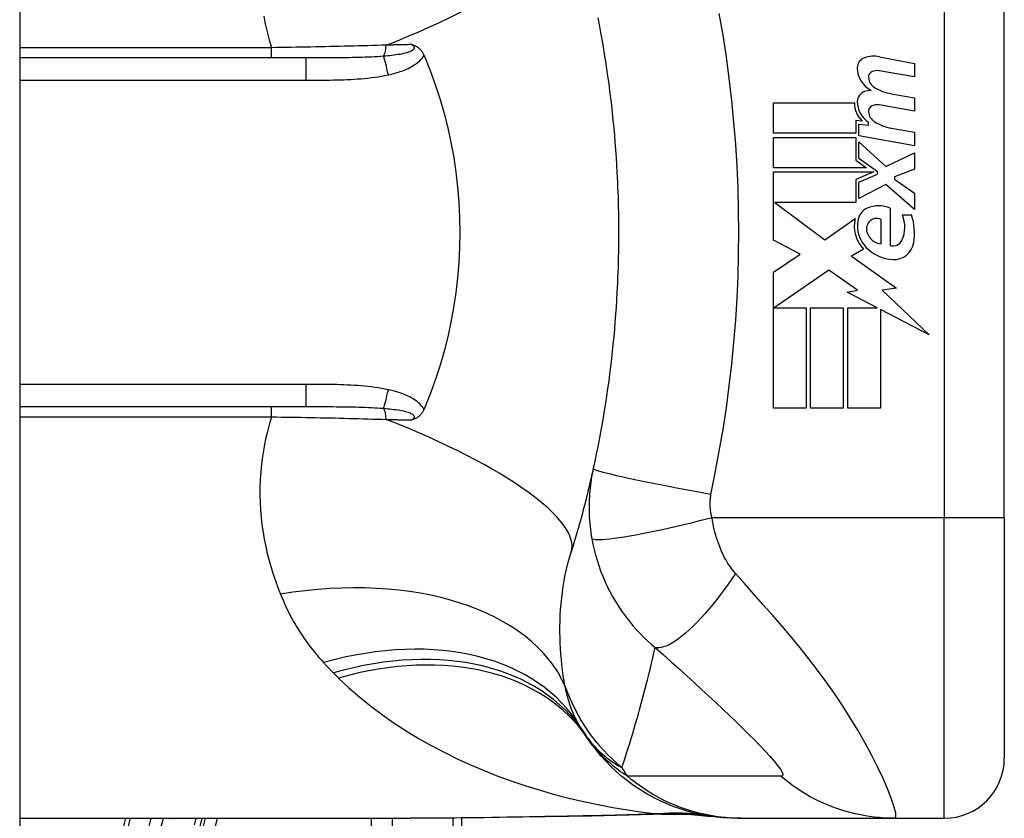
# Model space of a CAD drawing. Header units: inches. Extents: x 5 to 147, y 9 to 79.
# Tile 90 of 95: x 85.645 to 86.29, y 55.042 to 55.565. Entities that reach past the tile are written whole.
import ezdxf

# ---------------------------------------------------------------- set-up
doc = ezdxf.new("R2010")
doc.units = ezdxf.units.IN
doc.header["$MEASUREMENT"] = 0
doc.layers.add('Visible Edges(ANSI)', color=7, linetype='Continuous', lineweight=25)
doc.layers.add('Visible Tangent Edges(ANSI)', color=7, linetype='Continuous', lineweight=25)

msp = doc.modelspace()

# ---------------------------------------------------------------- linework, layer by layer
at = {"layer": 'Visible Edges(ANSI)'}
for p, q in [((85.6453, 59.51508), (85.6453, 24.03408)), ((86.29019, 55.23907), (86.29019, 55.61309)), ((85.8327, 55.54025), (85.6453, 55.54025)), ((86.20843, 55.54104), (86.23128, 55.5366)), ((86.23128, 55.5278), (86.20828, 55.53185)), ((86.23128, 55.5366), (86.23128, 55.5278)), ((86.21628, 55.51685), (86.23128, 55.5142)), ((86.23128, 55.5142), (86.23128, 55.5054)), ((86.13908, 55.5108), (86.19208, 55.5108)), ((86.13908, 55.491), (86.13908, 55.5108)), ((86.23128, 55.5054), (86.20828, 55.50946)), ((86.19298, 55.4992), (86.19298, 55.491)), ((86.19708, 55.49884), (86.19298, 55.4992)), ((86.19488, 55.4968), (86.20128, 55.49624)), ((86.19488, 55.48922), (86.19488, 55.4968)), ((86.20128, 55.49624), (86.20128, 55.49818)), ((86.21628, 55.49425), (86.23128, 55.4916)), ((86.19298, 55.491), (86.13908, 55.491)), ((86.13908, 55.4882), (86.19298, 55.4882)), ((86.13908, 55.4684), (86.13908, 55.4882)), ((86.19298, 55.4882), (86.19298, 55.47342)), ((86.23128, 55.4828), (86.19488, 55.48922)), ((86.23128, 55.4916), (86.23128, 55.4828)), ((86.19488, 55.4854), (86.21256, 55.4692)), ((86.19488, 55.4745), (86.19488, 55.4854)), ((86.19298, 55.47342), (86.19988, 55.4684)), ((86.20713, 55.4656), (86.19488, 55.4745)), ((86.21256, 55.4692), (86.23128, 55.4782)), ((86.23128, 55.4782), (86.23128, 55.4674)), ((86.19988, 55.4684), (86.13908, 55.4684)), ((86.23128, 55.4674), (86.21828, 55.4624)), ((86.13908, 55.4656), (86.20476, 55.4656)), ((86.13908, 55.421), (86.13908, 55.4656)), ((86.20476, 55.4656), (86.19298, 55.4606)), ((86.19298, 55.4606), (86.19298, 55.4456)), ((86.19488, 55.459), (86.20713, 55.4642)), ((86.20713, 55.4642), (86.20713, 55.4656)), ((86.21828, 55.4624), (86.21828, 55.4608)), ((86.21828, 55.4608), (86.23128, 55.4518)), ((86.19488, 55.4482), (86.19488, 55.459)), ((86.21268, 55.4574), (86.19488, 55.4482)), ((86.23128, 55.441), (86.21268, 55.4574)), ((86.23128, 55.4518), (86.23128, 55.441)), ((86.13992, 55.4456), (86.17258, 55.4212)), ((86.19298, 55.4456), (86.13992, 55.4456)), ((86.21548, 55.4418), (86.21548, 55.4174)), ((86.17258, 55.4212), (86.19248, 55.435)), ((86.20948, 55.4184), (86.20948, 55.4344)), ((86.22348, 55.4374), (86.22948, 55.4374)), ((86.15649, 55.41175), (86.13908, 55.421)), ((86.19788, 55.41503), (86.19018, 55.4104)), ((86.13908, 55.4), (86.15649, 55.41175)), ((86.19018, 55.4104), (86.21955, 55.38946)), ((86.13908, 55.3108), (86.13908, 55.4)), ((86.17528, 55.4012), (86.13949, 55.3766)), ((86.19399, 55.38811), (86.17528, 55.4012)), ((86.21955, 55.38946), (86.21008, 55.38813)), ((86.18728, 55.3868), (86.19399, 55.38811)), ((86.20688, 55.3766), (86.18728, 55.3868)), ((86.21008, 55.38813), (86.24088, 55.3589)), ((86.13949, 55.3766), (86.16048, 55.3766)), ((86.16048, 55.3766), (86.16048, 55.3108)), ((86.16328, 55.3766), (86.18468, 55.3766)), ((86.16328, 55.3108), (86.16328, 55.3766)), ((86.18468, 55.3766), (86.18468, 55.3108)), ((86.18768, 55.3766), (86.20688, 55.3766)), ((86.18768, 55.3108), (86.18768, 55.3766)), ((86.20908, 55.37545), (86.20908, 55.3108)), ((86.24088, 55.3589), (86.20908, 55.37545)), ((85.6453, 55.3119), (85.8327, 55.3119)), ((86.16048, 55.3108), (86.13908, 55.3108)), ((86.18468, 55.3108), (86.16328, 55.3108)), ((86.20908, 55.3108), (86.18768, 55.3108)), ((86.29019, 55.23907), (86.29019, 55.08159)), ((85.6453, 55.04222), (85.90125, 55.04222)), ((85.76341, 55.03689), (85.76477, 55.04222)), ((85.7668, 55.04222), (85.76553, 55.03709)), ((85.9348, 54.67608), (85.9348, 55.04241)), ((86.11543, 55.04222), (86.11785, 55.04222)), ((86.11785, 55.04222), (86.21828, 55.04222)), ((86.21828, 55.04222), (86.25082, 55.04222))]:
    msp.add_line(p, q, dxfattribs=at)
at = {"layer": 'Visible Edges(ANSI)', "flags": 128}
for points in [[(86.02392, 55.56662), (86.02484, 55.56186), (86.02573, 55.5571), (86.02659, 55.55232), (86.02742, 55.54755), (86.02821, 55.54276), (86.02897, 55.53797), (86.0297, 55.53317), (86.03039, 55.52836), (86.03106, 55.52355), (86.03169, 55.51873), (86.03228, 55.51391), (86.03285, 55.50908), (86.03338, 55.50424), (86.03389, 55.4994), (86.03435, 55.49456), (86.03479, 55.48972), (86.0352, 55.48487), (86.03557, 55.48001), (86.03591, 55.47516), (86.03622, 55.4703), (86.03649, 55.46544)], [(85.90214, 55.54901), (85.90253, 55.54889), (85.90291, 55.54876), (85.90328, 55.54863), (85.90366, 55.54849), (85.90404, 55.54833), (85.90441, 55.54816), (85.90478, 55.54797), (85.90516, 55.54777), (85.90553, 55.54756), (85.90589, 55.54732), (85.90626, 55.54706), (85.90662, 55.54678), (85.90698, 55.54648), (85.90733, 55.54615), (85.90768, 55.5458), (85.90801, 55.54543), (85.90832, 55.54506), (85.90862, 55.54466), (85.9089, 55.54425), (85.90917, 55.54383), (85.90942, 55.5434), (85.90966, 55.54296), (85.90989, 55.54251), (85.9101, 55.54204)], [(85.9101, 55.54204), (85.91013, 55.54197), (85.91016, 55.54189), (85.91019, 55.54182), (85.91022, 55.54174), (85.91026, 55.54167), (85.91029, 55.54159), (85.91032, 55.54152), (85.91035, 55.54145), (85.91038, 55.54137), (85.91041, 55.5413), (85.91045, 55.54122), (85.91048, 55.54115), (85.91051, 55.54107), (85.91054, 55.541), (85.91057, 55.54092), (85.9106, 55.54085), (85.91064, 55.54077), (85.91067, 55.5407), (85.9107, 55.54062), (85.91073, 55.54055), (85.91076, 55.54047), (85.91079, 55.5404), (85.91083, 55.54033), (85.91086, 55.54025)], [(85.91086, 55.54025), (85.91442, 55.53136), (85.91769, 55.52233), (85.92067, 55.51315), (85.92334, 55.50384), (85.92572, 55.49439), (85.92779, 55.48483), (85.92954, 55.47516), (85.93099, 55.46539), (85.93211, 55.45559), (85.93291, 55.44574), (85.93339, 55.43586), (85.93355, 55.42597), (85.93338, 55.41606), (85.93289, 55.40615), (85.93208, 55.39628), (85.93096, 55.38649), (85.92951, 55.37678), (85.92776, 55.36716), (85.9257, 55.35765), (85.92333, 55.34825), (85.92066, 55.33897), (85.91769, 55.32981), (85.91442, 55.32079), (85.91086, 55.3119)], [(86.03649, 55.46544), (86.03666, 55.46216), (86.03681, 55.45888), (86.03695, 55.4556), (86.03707, 55.45233), (86.03718, 55.44905), (86.03728, 55.44577), (86.03736, 55.44249), (86.03742, 55.4392), (86.03748, 55.43592), (86.03751, 55.43264), (86.03753, 55.42936), (86.03754, 55.42608), (86.03753, 55.4228), (86.03751, 55.41951), (86.03748, 55.41623), (86.03742, 55.41295), (86.03736, 55.40967), (86.03728, 55.40639), (86.03718, 55.40311), (86.03707, 55.39983), (86.03695, 55.39655), (86.03681, 55.39327), (86.03666, 55.39), (86.03649, 55.38672)], [(86.03649, 55.38672), (86.03622, 55.38186), (86.03591, 55.377), (86.03557, 55.37214), (86.0352, 55.36729), (86.03479, 55.36244), (86.03435, 55.35759), (86.03389, 55.35275), (86.03338, 55.34791), (86.03285, 55.34308), (86.03228, 55.33825), (86.03169, 55.33343), (86.03106, 55.32861), (86.03039, 55.3238), (86.0297, 55.31899), (86.02897, 55.31419), (86.02821, 55.3094), (86.02742, 55.30461), (86.02659, 55.29983), (86.02573, 55.29506), (86.02484, 55.29029), (86.02392, 55.28554), (86.02297, 55.28079), (86.02198, 55.27606), (86.02096, 55.27133)], [(85.91086, 55.3119), (85.91083, 55.31183), (85.91079, 55.31175), (85.91076, 55.31168), (85.91073, 55.31161), (85.9107, 55.31153), (85.91067, 55.31146), (85.91064, 55.31138), (85.9106, 55.31131), (85.91057, 55.31123), (85.91054, 55.31116), (85.91051, 55.31108), (85.91048, 55.31101), (85.91045, 55.31093), (85.91041, 55.31086), (85.91038, 55.31078), (85.91035, 55.31071), (85.91032, 55.31063), (85.91029, 55.31056), (85.91026, 55.31049), (85.91022, 55.31041), (85.91019, 55.31034), (85.91016, 55.31026), (85.91013, 55.31019), (85.9101, 55.31011)], [(85.9101, 55.31011), (85.90989, 55.30965), (85.90966, 55.30919), (85.90942, 55.30875), (85.90917, 55.30832), (85.9089, 55.3079), (85.90862, 55.30749), (85.90832, 55.3071), (85.90801, 55.30672), (85.90768, 55.30636), (85.90733, 55.30601), (85.90698, 55.30568), (85.90662, 55.30537), (85.90626, 55.30509), (85.90589, 55.30484), (85.90553, 55.3046), (85.90516, 55.30438), (85.90478, 55.30418), (85.90441, 55.304), (85.90404, 55.30383), (85.90366, 55.30367), (85.90328, 55.30353), (85.90291, 55.30339), (85.90253, 55.30326), (85.90214, 55.30315)], [(86.02096, 55.27133), (86.02044, 55.26898), (86.01991, 55.26662), (86.01937, 55.26428), (86.01883, 55.26194), (86.01827, 55.25961), (86.01772, 55.25728), (86.01715, 55.25496), (86.01658, 55.25265), (86.016, 55.25035), (86.01541, 55.24805), (86.01482, 55.24576), (86.01422, 55.24347), (86.01362, 55.2412), (86.013, 55.23892), (86.01238, 55.23666), (86.01175, 55.2344), (86.01112, 55.23215), (86.01048, 55.22991), (86.00983, 55.22767), (86.00918, 55.22544), (86.00852, 55.22321), (86.00785, 55.22099), (86.00718, 55.21878), (86.0065, 55.21658)], [(86.11543, 55.04222), (86.11079, 55.04231), (86.10611, 55.04259), (86.1014, 55.04306), (86.09669, 55.04372), (86.09197, 55.04457), (86.08726, 55.04563), (86.08258, 55.04688), (86.07793, 55.04833), (86.07334, 55.04998), (86.0688, 55.05182), (86.06433, 55.05385), (86.05995, 55.05606), (86.05566, 55.05846), (86.05148, 55.06103), (86.04742, 55.06377), (86.04349, 55.06666), (86.03969, 55.06971), (86.03603, 55.07289), (86.03253, 55.0762), (86.02918, 55.07964), (86.026, 55.08318), (86.02298, 55.08682), (86.02014, 55.09055), (86.01747, 55.09435)], [(86.01983, 55.04368), (85.98965, 55.0432), (85.95977, 55.04272), (85.93027, 55.04236), (85.90125, 55.04222)], [(86.06793, 55.04502), (86.04413, 55.04418), (86.01983, 55.04368)], [(86.06793, 55.04502), (86.08311, 55.04497), (86.09823, 55.04348)]]:
    msp.add_lwpolyline(points, dxfattribs=at)
at = {"layer": 'Visible Edges(ANSI)'}
for centre, radius, start, end in [((86.2009, 55.53376), 0.007, 108.47479, 179.6788), ((86.20477, 55.52219), 0.0192, 79, 108.47479), ((86.21027, 55.53371), 0.01637, 179.6788, 243.95078), ((86.20518, 55.52763), 0.004, 113.54875, 186.10268), ((86.20686, 55.52378), 0.0082, 79.9922, 113.54875), ((86.20956, 55.5281), 0.0084, 186.10268, 237.60833), ((86.20066, 55.51174), 0.00676, 106.9928, 179.47765), ((86.20429, 55.49984), 0.0192, 93.6169, 106.9928), ((86.22123, 55.54745), 0.031, 238.55841, 260.82565), ((86.2099, 55.51166), 0.016, 179.47765, 237.41137), ((86.20808, 55.51047), 0.016, 178.79525, 226.5849), ((86.20518, 55.50523), 0.004, 113.55712, 186.03001), ((86.20686, 55.50138), 0.0082, 80, 113.55712), ((86.20956, 55.5057), 0.0084, 186.03001, 237.59924), ((86.22167, 55.52478), 0.031, 237.59924, 260), ((86.20438, 55.43253), 0.01013, 113.84447, 175.08017), ((86.20788, 55.42461), 0.0188, 66.15553, 113.84447), ((86.21393, 55.43008), 0.022, 167.07905, 223.17854), ((86.20644, 55.42881), 0.00637, 61.45471, 141.16516), ((86.20459, 55.42955), 0.02046, 334.67838, 22.56091), ((86.19085, 55.42534), 0.04048, 351.56052, 17.33425), ((86.21393, 55.43008), 0.01992, 170.40854, 224.16843), ((86.20717, 55.42823), 0.0073, 141.16516, 199.37968), ((86.21085, 55.42952), 0.0112, 199.37968, 262.99755), ((86.21867, 55.4347), 0.02654, 224.16843, 266.56465), ((86.2173, 55.42354), 0.0064, 253.52609, 334.67838), ((86.21787, 55.42133), 0.01315, 266.56465, 351.56052), ((86.1134, 55.16338), 0.11811, 211.30007, 213.52082), ((86.50998, 55.42608), 0.59381, 213.52082, 213.96213), ((86.25082, 55.08159), 0.03937, 270, 0), ((85.6088, 55.07608), 0.13497, 327.29811, 345.47206)]:
    msp.add_arc(centre, radius, start, end, dxfattribs=at)
at = {"layer": 'Visible Tangent Edges(ANSI)'}
for p, q in [((86.25082, 55.61309), (86.25082, 55.23907)), ((85.81026, 55.54699), (85.6453, 55.54699)), ((85.81026, 55.54025), (85.81026, 55.54699)), ((85.8327, 55.54025), (85.8327, 55.52567)), ((85.6453, 55.52567), (85.8327, 55.52567)), ((85.8327, 55.32648), (85.6453, 55.32648)), ((85.8327, 55.32648), (85.8327, 55.3119)), ((85.81026, 55.30516), (85.81026, 55.3119)), ((85.6453, 55.30516), (85.81026, 55.30516)), ((86.25082, 55.23907), (86.09874, 55.23907)), ((86.29019, 55.23907), (86.25082, 55.23907)), ((86.25082, 55.04222), (86.25082, 55.23907)), ((85.71471, 55.04222), (85.70643, 55.00953)), ((85.70942, 55.00877), (85.7179, 55.04222)), ((85.73123, 55.04222), (85.7214, 55.00344)), ((85.72155, 55.0034), (85.73139, 55.04222)), ((85.74422, 55.04175), (85.74434, 55.04222)), ((85.7607, 55.04222), (85.7596, 55.03785)), ((85.77317, 55.03519), (85.77492, 55.04222)), ((85.87547, 55.04222), (85.87547, 54.48498)), ((85.88939, 54.48498), (85.88939, 55.04222)), ((85.92904, 55.04235), (85.92904, 54.67608))]:
    msp.add_line(p, q, dxfattribs=at)
at = {"layer": 'Visible Tangent Edges(ANSI)', "flags": 128}
for points in [[(85.80514, 55.56771), (85.80615, 55.56254), (85.80734, 55.55736), (85.80871, 55.55218), (85.81026, 55.54699)], [(86.09807, 55.2544), (86.10082, 55.26854), (86.10352, 55.2827), (86.10595, 55.29691), (86.10813, 55.31116), (86.11004, 55.32544), (86.1117, 55.33976), (86.1131, 55.3541), (86.11425, 55.36847), (86.11514, 55.38286), (86.11577, 55.39726), (86.11615, 55.41166), (86.11628, 55.42608), (86.11615, 55.44049), (86.11577, 55.4549), (86.11514, 55.4693), (86.11425, 55.48368), (86.1131, 55.49805), (86.1117, 55.5124), (86.11004, 55.52671), (86.10813, 55.541), (86.10595, 55.55525), (86.10352, 55.56945)], [(85.8854, 55.54867), (85.8824, 55.54857), (85.87939, 55.54847), (85.87636, 55.54838), (85.87332, 55.54829), (85.87026, 55.5482), (85.86719, 55.54812), (85.8641, 55.54803), (85.86101, 55.54795), (85.8579, 55.54788), (85.85478, 55.5478), (85.85165, 55.54773), (85.84851, 55.54766), (85.84536, 55.54759), (85.8422, 55.54752), (85.83904, 55.54746), (85.83586, 55.5474), (85.83267, 55.54734), (85.82948, 55.54728), (85.82628, 55.54723), (85.82308, 55.54718), (85.81988, 55.54713), (85.81667, 55.54708), (85.81347, 55.54704), (85.81026, 55.54699)], [(85.90214, 55.54901), (85.90276, 55.54854), (85.90323, 55.54804), (85.90354, 55.54753), (85.90368, 55.54702), (85.90361, 55.54651), (85.90335, 55.54602), (85.90291, 55.54554), (85.90232, 55.5451), (85.90158, 55.54469), (85.90074, 55.54431), (85.8998, 55.54397), (85.89878, 55.54365), (85.89771, 55.54336), (85.89659, 55.5431), (85.89543, 55.54285), (85.89422, 55.54263), (85.89298, 55.54242), (85.89171, 55.54224), (85.89041, 55.54206), (85.88908, 55.5419), (85.88774, 55.54175), (85.88638, 55.54161), (85.88501, 55.54149), (85.88362, 55.54137)], [(85.90214, 55.54901), (85.90146, 55.54899), (85.90077, 55.54898), (85.90008, 55.54897), (85.89939, 55.54895), (85.89869, 55.54894), (85.898, 55.54892), (85.89731, 55.54891), (85.89661, 55.5489), (85.89592, 55.54888), (85.89522, 55.54887), (85.89452, 55.54885), (85.89383, 55.54884), (85.89313, 55.54883), (85.89243, 55.54881), (85.89173, 55.5488), (85.89103, 55.54878), (85.89033, 55.54877), (85.88963, 55.54875), (85.88892, 55.54874), (85.88822, 55.54873), (85.88752, 55.54871), (85.88681, 55.5487), (85.88611, 55.54868), (85.8854, 55.54867)], [(85.88362, 55.54137), (85.88167, 55.54123), (85.8797, 55.5411), (85.8777, 55.54098), (85.87569, 55.54088), (85.87366, 55.54079), (85.87161, 55.54071), (85.86954, 55.54064), (85.86746, 55.54057), (85.86537, 55.54052), (85.86326, 55.54047), (85.86114, 55.54043), (85.85901, 55.54039), (85.85687, 55.54036), (85.85472, 55.54034), (85.85256, 55.54032), (85.85039, 55.5403), (85.84821, 55.54029), (85.84602, 55.54027), (85.84382, 55.54027), (85.84161, 55.54026), (85.83939, 55.54026), (85.83717, 55.54025), (85.83494, 55.54025), (85.8327, 55.54025)], [(85.88676, 55.52923), (85.88787, 55.52948), (85.88897, 55.52974), (85.89008, 55.53002), (85.89118, 55.53032), (85.89228, 55.53064), (85.89337, 55.53098), (85.89446, 55.53134), (85.89554, 55.53171), (85.89661, 55.53211), (85.89767, 55.53253), (85.89872, 55.53298), (85.89975, 55.53346), (85.90077, 55.53396), (85.90177, 55.53449), (85.90276, 55.53505), (85.90372, 55.53565), (85.90465, 55.53629), (85.90557, 55.53697), (85.90645, 55.5377), (85.90729, 55.53847), (85.90809, 55.53929), (85.90882, 55.54016), (85.9095, 55.54107), (85.9101, 55.54204)], [(85.8327, 55.52567), (85.83496, 55.52567), (85.83722, 55.52568), (85.83948, 55.52569), (85.84174, 55.5257), (85.844, 55.52572), (85.84626, 55.52575), (85.84852, 55.52578), (85.85078, 55.52583), (85.85304, 55.52588), (85.8553, 55.52595), (85.85756, 55.52603), (85.85982, 55.52612), (85.86208, 55.52623), (85.86433, 55.52637), (85.86659, 55.52652), (85.86885, 55.52669), (85.8711, 55.52689), (85.87336, 55.52711), (85.87561, 55.52737), (85.87785, 55.52766), (85.88009, 55.52799), (85.88232, 55.52835), (85.88455, 55.52877), (85.88676, 55.52923)], [(85.88676, 55.32293), (85.88455, 55.32339), (85.88232, 55.3238), (85.88009, 55.32416), (85.87785, 55.32449), (85.87561, 55.32478), (85.87336, 55.32504), (85.87111, 55.32526), (85.86885, 55.32546), (85.86659, 55.32564), (85.86433, 55.32579), (85.86208, 55.32592), (85.85982, 55.32603), (85.85756, 55.32613), (85.8553, 55.32621), (85.85304, 55.32627), (85.85078, 55.32633), (85.84852, 55.32637), (85.84626, 55.32641), (85.844, 55.32643), (85.84174, 55.32645), (85.83948, 55.32647), (85.83722, 55.32648), (85.83496, 55.32648), (85.8327, 55.32648)], [(85.9101, 55.31011), (85.9095, 55.31108), (85.90882, 55.312), (85.90809, 55.31286), (85.90729, 55.31368), (85.90645, 55.31446), (85.90557, 55.31518), (85.90465, 55.31586), (85.90372, 55.3165), (85.90276, 55.3171), (85.90177, 55.31766), (85.90077, 55.3182), (85.89975, 55.3187), (85.89872, 55.31917), (85.89767, 55.31962), (85.89661, 55.32004), (85.89554, 55.32044), (85.89446, 55.32082), (85.89337, 55.32118), (85.89228, 55.32151), (85.89118, 55.32183), (85.89008, 55.32213), (85.88897, 55.32241), (85.88787, 55.32268), (85.88676, 55.32293)], [(85.8327, 55.3119), (85.83494, 55.3119), (85.83717, 55.3119), (85.83939, 55.3119), (85.84161, 55.3119), (85.84381, 55.31189), (85.84601, 55.31188), (85.84821, 55.31187), (85.85039, 55.31186), (85.85256, 55.31184), (85.85472, 55.31182), (85.85687, 55.31179), (85.85901, 55.31176), (85.86114, 55.31173), (85.86326, 55.31169), (85.86537, 55.31164), (85.86746, 55.31158), (85.86954, 55.31152), (85.87161, 55.31145), (85.87366, 55.31137), (85.87569, 55.31127), (85.8777, 55.31117), (85.8797, 55.31106), (85.88167, 55.31093), (85.88362, 55.31078)], [(85.81026, 55.30516), (85.80871, 55.29998), (85.80734, 55.29479), (85.80615, 55.28961), (85.80514, 55.28445), (85.80431, 55.2793), (85.80365, 55.27418), (85.80315, 55.26909), (85.80282, 55.26404), (85.80264, 55.25903), (85.80262, 55.25405), (85.80275, 55.24911), (85.80303, 55.24421), (85.80344, 55.23935), (85.80399, 55.23453), (85.80467, 55.22975), (85.80549, 55.22502), (85.80642, 55.22034), (85.80748, 55.21571), (85.80865, 55.21112), (85.80993, 55.2066), (85.81132, 55.20212), (85.8128, 55.19771), (85.81439, 55.19336), (85.81607, 55.18906)], [(85.81026, 55.30516), (85.81347, 55.30512), (85.81667, 55.30507), (85.81988, 55.30503), (85.82308, 55.30498), (85.82628, 55.30492), (85.82948, 55.30487), (85.83267, 55.30481), (85.83586, 55.30475), (85.83904, 55.30469), (85.8422, 55.30463), (85.84536, 55.30456), (85.84851, 55.3045), (85.85165, 55.30443), (85.85478, 55.30435), (85.8579, 55.30428), (85.86101, 55.3042), (85.8641, 55.30412), (85.86719, 55.30404), (85.87026, 55.30395), (85.87332, 55.30386), (85.87636, 55.30377), (85.87939, 55.30368), (85.8824, 55.30359), (85.8854, 55.30349)], [(85.88362, 55.31078), (85.88501, 55.31067), (85.88638, 55.31054), (85.88774, 55.3104), (85.88908, 55.31026), (85.89041, 55.31009), (85.89171, 55.30992), (85.89298, 55.30973), (85.89422, 55.30952), (85.89543, 55.3093), (85.89659, 55.30906), (85.89771, 55.30879), (85.89878, 55.30851), (85.8998, 55.30819), (85.90074, 55.30784), (85.90158, 55.30746), (85.90231, 55.30705), (85.90291, 55.30661), (85.90335, 55.30614), (85.90361, 55.30564), (85.90368, 55.30513), (85.90354, 55.30462), (85.90323, 55.30411), (85.90276, 55.30362), (85.90214, 55.30315)], [(85.8854, 55.30349), (85.88611, 55.30347), (85.88681, 55.30346), (85.88752, 55.30344), (85.88822, 55.30343), (85.88892, 55.30342), (85.88963, 55.3034), (85.89033, 55.30339), (85.89103, 55.30337), (85.89173, 55.30336), (85.89243, 55.30334), (85.89313, 55.30333), (85.89383, 55.30331), (85.89452, 55.3033), (85.89522, 55.30329), (85.89592, 55.30327), (85.89661, 55.30326), (85.89731, 55.30324), (85.898, 55.30323), (85.89869, 55.30322), (85.89939, 55.3032), (85.90008, 55.30319), (85.90077, 55.30317), (85.90146, 55.30316), (85.90214, 55.30315)], [(86.02096, 55.27133), (86.02058, 55.26953), (86.02022, 55.26772), (86.0199, 55.26591), (86.0196, 55.26408), (86.01933, 55.26225), (86.01909, 55.26041), (86.01888, 55.25857), (86.0187, 55.25672), (86.01854, 55.25486), (86.01842, 55.253), (86.01832, 55.25114), (86.01826, 55.24927), (86.01822, 55.24738), (86.01821, 55.24548), (86.01824, 55.24356), (86.01829, 55.24161), (86.01838, 55.23962), (86.01851, 55.23757), (86.01868, 55.23553), (86.01887, 55.23352), (86.0191, 55.2315), (86.01937, 55.22947), (86.01968, 55.2274), (86.02003, 55.22533)], [(86.09807, 55.2544), (86.09344, 55.25522), (86.08872, 55.25607), (86.08393, 55.25695), (86.07911, 55.25784), (86.07429, 55.25875), (86.06949, 55.25967), (86.06475, 55.26059), (86.06012, 55.26151), (86.05561, 55.26243), (86.05128, 55.26332), (86.04715, 55.26419), (86.04326, 55.26504), (86.03963, 55.26585), (86.03629, 55.26661), (86.03326, 55.26733), (86.03056, 55.26801), (86.02819, 55.26862), (86.02616, 55.26918), (86.02448, 55.26969), (86.02314, 55.27013), (86.02213, 55.27052), (86.02144, 55.27085), (86.02105, 55.27112), (86.02096, 55.27133)], [(86.09874, 55.23907), (86.09857, 55.23974), (86.09841, 55.24041), (86.09827, 55.24108), (86.09814, 55.24174), (86.09803, 55.2424), (86.09793, 55.24307), (86.09784, 55.24375), (86.09776, 55.2444), (86.09769, 55.24505), (86.09764, 55.24569), (86.0976, 55.24632), (86.09757, 55.24695), (86.09755, 55.24758), (86.09754, 55.2482), (86.09755, 55.24883), (86.09756, 55.24945), (86.09759, 55.25008), (86.09762, 55.2507), (86.09767, 55.25132), (86.09773, 55.25194), (86.0978, 55.25256), (86.09788, 55.25317), (86.09797, 55.25379), (86.09807, 55.2544)], [(86.09874, 55.23907), (86.09424, 55.23791), (86.08966, 55.23675), (86.08501, 55.2356), (86.08032, 55.23447), (86.07561, 55.23336), (86.07092, 55.23229), (86.06628, 55.23125), (86.06172, 55.23027), (86.05727, 55.22935), (86.05297, 55.22849), (86.04884, 55.22771), (86.04492, 55.227), (86.04124, 55.22638), (86.03781, 55.22584), (86.03465, 55.2254), (86.03179, 55.22505), (86.02924, 55.22479), (86.027, 55.22462), (86.02507, 55.22454), (86.02346, 55.22454), (86.02216, 55.22463), (86.02116, 55.22479), (86.02046, 55.22503), (86.02003, 55.22533)], [(86.11415, 55.20261), (86.11327, 55.20361), (86.11242, 55.20466), (86.11158, 55.20574), (86.11077, 55.20685), (86.10998, 55.208), (86.10921, 55.20918), (86.10846, 55.2104), (86.10773, 55.21165), (86.10702, 55.21293), (86.10633, 55.21426), (86.10564, 55.21565), (86.10494, 55.21721), (86.10422, 55.21891), (86.10355, 55.22063), (86.10291, 55.22235), (86.10231, 55.2241), (86.10174, 55.2259), (86.1012, 55.22772), (86.1007, 55.22957), (86.10023, 55.23144), (86.0998, 55.23333), (86.09941, 55.23523), (86.09905, 55.23715), (86.09874, 55.23907)], [(86.02003, 55.22533), (86.02071, 55.2218), (86.02151, 55.21827), (86.02241, 55.21475), (86.02343, 55.21123), (86.02456, 55.20775), (86.02579, 55.20429), (86.02714, 55.20086), (86.02859, 55.19747), (86.03014, 55.19413), (86.0318, 55.19083), (86.03359, 55.18753), (86.03551, 55.18424), (86.03742, 55.18119), (86.03926, 55.17844), (86.04113, 55.17579), (86.04307, 55.17319), (86.04508, 55.17064), (86.04717, 55.16814), (86.04934, 55.16568), (86.05159, 55.16327), (86.05393, 55.16091), (86.05635, 55.15859), (86.05886, 55.15631), (86.06146, 55.15409)], [(86.00245, 55.12907), (86.00188, 55.13242), (86.00136, 55.13581), (86.00089, 55.13925), (86.00047, 55.14272), (86.0001, 55.14623), (85.99979, 55.14977), (85.99953, 55.15334), (85.99934, 55.15694), (85.99921, 55.16056), (85.99914, 55.16421), (85.99915, 55.16788), (85.99922, 55.17158), (85.99937, 55.17529), (85.99959, 55.17902), (85.99989, 55.18277), (86.00028, 55.18654), (86.00074, 55.19032), (86.0013, 55.19411), (86.00194, 55.19789), (86.00267, 55.20166), (86.00349, 55.20543), (86.0044, 55.20917), (86.0054, 55.21289), (86.0065, 55.21658)], [(86.11415, 55.20261), (86.11179, 55.19912), (86.10937, 55.19566), (86.10689, 55.19222), (86.10437, 55.18883), (86.1018, 55.18551), (86.09921, 55.18227), (86.09661, 55.17913), (86.094, 55.17612), (86.09141, 55.17325), (86.08883, 55.17053), (86.0863, 55.16798), (86.08381, 55.16562), (86.08138, 55.16346), (86.07903, 55.1615), (86.07677, 55.15976), (86.0746, 55.15825), (86.07253, 55.15696), (86.07058, 55.15589), (86.06874, 55.15505), (86.06703, 55.15444), (86.06544, 55.15404), (86.06399, 55.15386), (86.06266, 55.15387), (86.06146, 55.15409)], [(86.21828, 55.04222), (86.2191, 55.04305), (86.21904, 55.04552), (86.2181, 55.04952), (86.21637, 55.05481), (86.2139, 55.06116), (86.21082, 55.06826), (86.20723, 55.07588), (86.20321, 55.08381), (86.19885, 55.09189), (86.19419, 55.10001), (86.18928, 55.10808), (86.18417, 55.11607), (86.17888, 55.12393), (86.17344, 55.13164), (86.16787, 55.1392), (86.16219, 55.14662), (86.15641, 55.1539), (86.15053, 55.16105), (86.1446, 55.1681), (86.13861, 55.17504), (86.13256, 55.18192), (86.12646, 55.18881), (86.12029, 55.19573), (86.11415, 55.20261)], [(85.81607, 55.18906), (85.81691, 55.18702), (85.81778, 55.185), (85.81868, 55.18298), (85.81961, 55.18098), (85.82056, 55.179), (85.82154, 55.17703), (85.82256, 55.17508), (85.8236, 55.17314), (85.82467, 55.17121), (85.82577, 55.1693), (85.82689, 55.16741), (85.82805, 55.16553), (85.82924, 55.16367), (85.83045, 55.16183), (85.8317, 55.15999), (85.83297, 55.15818), (85.83428, 55.15638), (85.83562, 55.1546), (85.83698, 55.15283), (85.83838, 55.15109), (85.83981, 55.14935), (85.84127, 55.14764), (85.84276, 55.14594), (85.84428, 55.14427)], [(86.03973, 55.07546), (86.04077, 55.07862), (86.04181, 55.08179), (86.04284, 55.08497), (86.04385, 55.08816), (86.04485, 55.09135), (86.04584, 55.09456), (86.04681, 55.09778), (86.04777, 55.10101), (86.04872, 55.10425), (86.04966, 55.1075), (86.05059, 55.11076), (86.0515, 55.11404), (86.0524, 55.11732), (86.05329, 55.12061), (86.05416, 55.12391), (86.05503, 55.12722), (86.05587, 55.13054), (86.05671, 55.13387), (86.05754, 55.13722), (86.05835, 55.14057), (86.05915, 55.14393), (86.05993, 55.14731), (86.0607, 55.15069), (86.06146, 55.15409)], [(86.06146, 55.15409), (86.06678, 55.14941), (86.07205, 55.14474), (86.07719, 55.14014), (86.08221, 55.13561), (86.08713, 55.13113), (86.09196, 55.1267), (86.0967, 55.12231), (86.10133, 55.11799), (86.10585, 55.11373), (86.11026, 55.10954), (86.11455, 55.10541), (86.1187, 55.10137), (86.1227, 55.09741), (86.12653, 55.09356), (86.13016, 55.08983), (86.13355, 55.08625), (86.13665, 55.08286), (86.1394, 55.0797), (86.14172, 55.07685), (86.14351, 55.07437), (86.14467, 55.07236), (86.14514, 55.07088), (86.14486, 55.07001), (86.14381, 55.06976)], [(85.84428, 55.14427), (85.84454, 55.14398), (85.84481, 55.14369), (85.84508, 55.1434), (85.84534, 55.14311), (85.84561, 55.14283), (85.84588, 55.14254), (85.84615, 55.14225), (85.84642, 55.14197), (85.84669, 55.14168), (85.84696, 55.1414), (85.84724, 55.14111), (85.84751, 55.14083), (85.84778, 55.14054), (85.84805, 55.14026), (85.84833, 55.13998), (85.8486, 55.1397), (85.84888, 55.13941), (85.84915, 55.13913), (85.84943, 55.13885), (85.84971, 55.13857), (85.84998, 55.13829), (85.85026, 55.13801), (85.85054, 55.13773), (85.85082, 55.13745)], [(85.85082, 55.13745), (85.85096, 55.13731), (85.8511, 55.13717), (85.85124, 55.13703), (85.85138, 55.13689), (85.85152, 55.13675), (85.85166, 55.13661), (85.8518, 55.13647), (85.85195, 55.13633), (85.85209, 55.13619), (85.85223, 55.13605), (85.85237, 55.13591), (85.85251, 55.13577), (85.85265, 55.13563), (85.85279, 55.1355), (85.85293, 55.13536), (85.85307, 55.13522), (85.85321, 55.13508), (85.85336, 55.13494), (85.8535, 55.1348), (85.85364, 55.13466), (85.85378, 55.13452), (85.85392, 55.13438), (85.85406, 55.13425), (85.8542, 55.13411)], [(85.8542, 55.13411), (85.86097, 55.12772), (85.86801, 55.12159), (85.8753, 55.11569), (85.88282, 55.11005), (85.89056, 55.10464), (85.89849, 55.09948), (85.9066, 55.09456), (85.91488, 55.08988), (85.92331, 55.08544), (85.9319, 55.08122), (85.94063, 55.07723), (85.9495, 55.07345), (85.95849, 55.06991), (85.9676, 55.06658), (85.97681, 55.06347), (85.98612, 55.06057), (85.99552, 55.0579), (86.00499, 55.05544), (86.01453, 55.05319), (86.02412, 55.05116), (86.03376, 55.04934), (86.04344, 55.04773), (86.05314, 55.04633), (86.06287, 55.04514)], [(86.01248, 55.10202), (86.01191, 55.10297), (86.01135, 55.10394), (86.01081, 55.10492), (86.01028, 55.10592), (86.00976, 55.10694), (86.00926, 55.10797), (86.00877, 55.10901), (86.00829, 55.11007), (86.00783, 55.11114), (86.00738, 55.11223), (86.00694, 55.11334), (86.00652, 55.11446), (86.00611, 55.11559), (86.00571, 55.11674), (86.00533, 55.1179), (86.00495, 55.11908), (86.0046, 55.12028), (86.00425, 55.12149), (86.00392, 55.12272), (86.0036, 55.12396), (86.00329, 55.12521), (86.003, 55.12648), (86.00272, 55.12777), (86.00245, 55.12907)], [(86.01493, 55.09815), (86.01586, 55.09679), (86.0168, 55.09547), (86.01775, 55.09419), (86.01871, 55.09296), (86.01969, 55.09176), (86.02068, 55.09061), (86.02167, 55.0895), (86.02268, 55.08842), (86.0237, 55.08738), (86.02472, 55.08638), (86.02575, 55.08541), (86.02679, 55.08447), (86.02784, 55.08356), (86.02889, 55.08268), (86.02995, 55.08183), (86.03102, 55.08102), (86.03209, 55.08023), (86.03316, 55.07947), (86.03425, 55.07874), (86.03533, 55.07803), (86.03643, 55.07735), (86.03752, 55.07669), (86.03862, 55.07606), (86.03973, 55.07546)], [(86.0433, 55.06979), (86.04179, 55.07078), (86.04033, 55.07177), (86.03891, 55.07277), (86.03753, 55.07377), (86.0362, 55.07477), (86.03491, 55.07578), (86.03366, 55.07679), (86.03245, 55.0778), (86.03128, 55.07881), (86.03014, 55.07983), (86.02903, 55.08085), (86.02796, 55.08187), (86.02693, 55.0829), (86.02592, 55.08392), (86.02495, 55.08495), (86.02401, 55.08599), (86.0231, 55.08702), (86.02221, 55.08806), (86.02136, 55.0891), (86.02053, 55.09014), (86.01972, 55.09119), (86.01895, 55.09224), (86.0182, 55.09329), (86.01747, 55.09435)], [(86.11785, 55.04222), (86.11454, 55.04227), (86.11121, 55.04241), (86.10788, 55.04266), (86.10454, 55.043), (86.1012, 55.04344), (86.09787, 55.04398), (86.09454, 55.04462), (86.09123, 55.04537), (86.08793, 55.04621), (86.08466, 55.04715), (86.08141, 55.04819), (86.07819, 55.04933), (86.07501, 55.05056), (86.07186, 55.05188), (86.06875, 55.0533), (86.0657, 55.05481), (86.06269, 55.0564), (86.05973, 55.05808), (86.05683, 55.05985), (86.054, 55.06169), (86.05122, 55.06361), (86.04851, 55.0656), (86.04587, 55.06766), (86.0433, 55.06979)], [(86.14381, 55.06976), (86.1396, 55.06979), (86.13541, 55.06979), (86.13122, 55.06979), (86.12703, 55.06979), (86.12285, 55.06979), (86.11866, 55.06979), (86.11448, 55.06979), (86.11029, 55.06979), (86.10611, 55.06979), (86.10192, 55.06979), (86.09773, 55.06979), (86.09355, 55.06979), (86.08936, 55.06979), (86.08518, 55.06979), (86.08099, 55.06979), (86.07681, 55.06979), (86.07262, 55.06979), (86.06844, 55.06979), (86.06425, 55.06979), (86.06006, 55.06979), (86.05588, 55.06979), (86.0517, 55.06979), (86.0475, 55.06979), (86.0433, 55.06979)], [(86.21828, 55.04222), (86.21496, 55.04227), (86.21163, 55.04241), (86.2083, 55.04266), (86.20496, 55.043), (86.20162, 55.04344), (86.19828, 55.04398), (86.19496, 55.04462), (86.19165, 55.04536), (86.18835, 55.0462), (86.18508, 55.04714), (86.18183, 55.04818), (86.17862, 55.04932), (86.17543, 55.05055), (86.17229, 55.05187), (86.16919, 55.05329), (86.16614, 55.05479), (86.16314, 55.05639), (86.16019, 55.05807), (86.1573, 55.05983), (86.15447, 55.06167), (86.1517, 55.06358), (86.149, 55.06557), (86.14637, 55.06763), (86.14381, 55.06976)], [(86.01924, 55.04384), (86.01421, 55.04376), (86.00919, 55.04367), (86.00417, 55.04358), (85.99917, 55.04349), (85.99417, 55.0434), (85.98918, 55.04331), (85.9842, 55.04322), (85.97923, 55.04313), (85.97427, 55.04305), (85.96932, 55.04296), (85.96438, 55.04287), (85.95945, 55.04279), (85.95453, 55.04271), (85.94962, 55.04264), (85.94472, 55.04257), (85.93984, 55.0425), (85.93497, 55.04244), (85.93011, 55.04239), (85.92526, 55.04234), (85.92043, 55.0423), (85.91562, 55.04226), (85.91081, 55.04224), (85.90603, 55.04222), (85.90125, 55.04222)], [(86.06287, 55.04514), (86.06109, 55.04506), (86.05931, 55.04498), (86.05752, 55.0449), (86.05573, 55.04483), (86.05394, 55.04476), (86.05214, 55.04469), (86.05034, 55.04463), (86.04853, 55.04457), (86.04672, 55.0445), (86.04491, 55.04445), (86.0431, 55.04439), (86.04128, 55.04434), (86.03946, 55.04428), (86.03763, 55.04424), (86.03581, 55.04419), (86.03398, 55.04414), (86.03214, 55.0441), (86.03031, 55.04406), (86.02847, 55.04402), (86.02663, 55.04398), (86.02478, 55.04394), (86.02294, 55.04391), (86.02109, 55.04387), (86.01924, 55.04384)], [(86.01983, 55.04368), (86.0198, 55.04368), (86.01978, 55.04368), (86.01975, 55.04368), (86.01973, 55.04368), (86.0197, 55.04369), (86.01968, 55.04369), (86.01966, 55.04369), (86.01963, 55.0437), (86.01961, 55.0437), (86.01958, 55.04371), (86.01956, 55.04371), (86.01953, 55.04372), (86.01951, 55.04373), (86.01948, 55.04373), (86.01946, 55.04374), (86.01943, 55.04375), (86.01941, 55.04376), (86.01939, 55.04377), (86.01936, 55.04378), (86.01934, 55.04379), (86.01931, 55.0438), (86.01929, 55.04382), (86.01927, 55.04383), (86.01924, 55.04384)], [(86.06287, 55.04514), (86.06304, 55.04513), (86.06321, 55.04513), (86.06338, 55.04513), (86.06354, 55.04512), (86.0637, 55.04512), (86.06386, 55.04511), (86.06401, 55.04511), (86.06415, 55.04511), (86.0643, 55.0451), (86.06443, 55.0451), (86.06457, 55.04509), (86.06469, 55.04509), (86.06482, 55.04509), (86.06494, 55.04508), (86.06505, 55.04508), (86.06516, 55.04507), (86.06526, 55.04507), (86.06536, 55.04507), (86.06545, 55.04506), (86.06554, 55.04506), (86.06563, 55.04505), (86.0657, 55.04505), (86.06578, 55.04505), (86.06584, 55.04504)], [(86.06584, 55.04504), (86.06593, 55.04504), (86.06602, 55.04503), (86.0661, 55.04503), (86.06619, 55.04502), (86.06628, 55.04502), (86.06636, 55.04502), (86.06645, 55.04501), (86.06654, 55.04501), (86.06662, 55.04501), (86.06671, 55.04501), (86.0668, 55.045), (86.06689, 55.045), (86.06697, 55.045), (86.06706, 55.045), (86.06715, 55.045), (86.06723, 55.045), (86.06732, 55.045), (86.06741, 55.04501), (86.0675, 55.04501), (86.06758, 55.04501), (86.06767, 55.04501), (86.06776, 55.04501), (86.06785, 55.04502), (86.06793, 55.04502)]]:
    msp.add_lwpolyline(points, dxfattribs=at)
at = {"layer": 'Visible Tangent Edges(ANSI)'}
msp.add_arc((86.41058, 55.30536), 0.43633, 211.79568, 212.67565, dxfattribs=at)
for centre, major_axis, ratio, start_param, end_param in [((85.81851, 55.57719), (0.18799, 0.05839), 0.249251, 4.997807, 6.283185), ((85.88206, 55.55009), (0, 0.00984), 0.343453, 3.624092, 4.566988), ((85.88676, 55.52394), (0.00402, -0.01927), 0.056853, 1.836987, 2.689915), ((85.88676, 55.32822), (-0.00402, -0.01927), 0.056853, 0.451678, 1.304606), ((85.88206, 55.30206), (0, 0.00984), 0.343453, 4.857789, 5.800686), ((85.81851, 55.27497), (0.18799, -0.05839), 0.249251, 0, 1.285379), ((85.81607, 55.06752), (0.19017, 0.05083), 0.604241, 0.09545, 1.410679), ((85.84428, 54.99975), (0.1682, 0.10227), 0.678602, 0, 1.179478), ((85.85082, 54.98944), (0.16411, 0.10871), 0.689059, 0, 1.142601), ((85.8542, 54.98438), (0.16327, 0.10997), 0.696909, 0, 1.131926), ((86.11428, 55.166), (0.11201, -0.03746), 0.992002, 3.787137, 4.348938), ((86.06287, 54.84979), (0.03285, 0.19409), 0.802573, 0, 0.207855), ((86.06955, 54.84873), (0.02867, 0.19475), 0.91694, 0, 0.179726)]:
    msp.add_ellipse(centre, major_axis=major_axis, ratio=ratio, start_param=start_param, end_param=end_param, dxfattribs=at)

doc.saveas('drawing.dxf')
